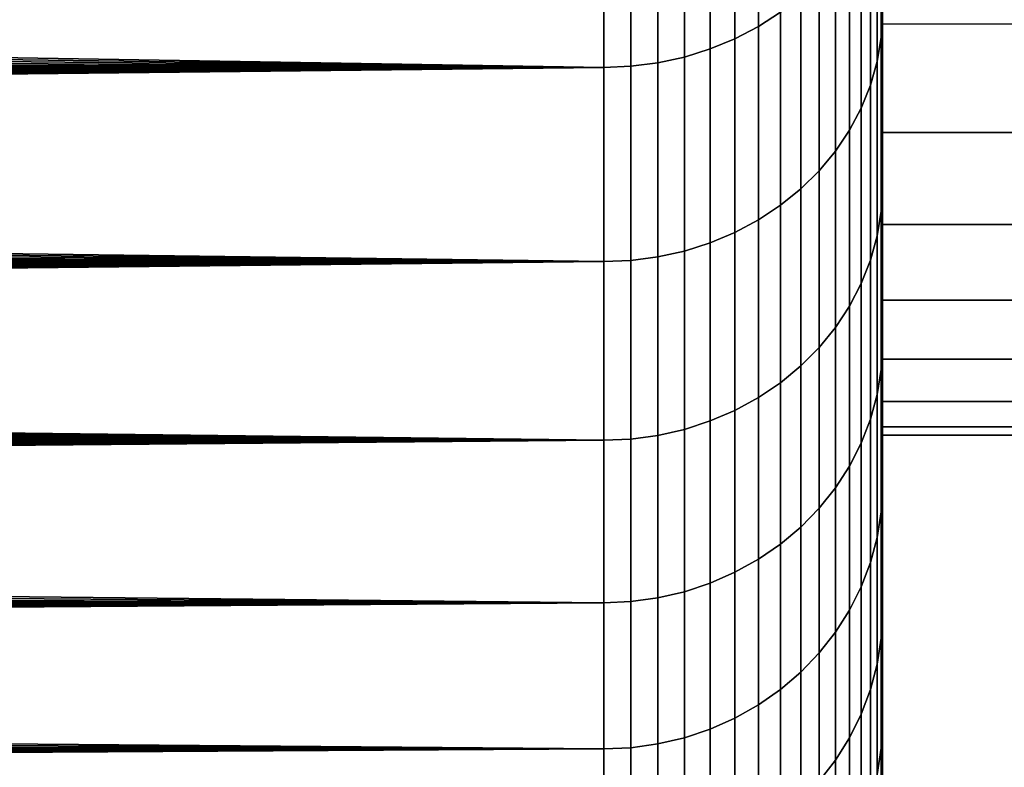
# Model space of a CAD drawing. Header units: metres. Extents: x -29 to 117, y -464 to 29.
# Tile 177 of 256: x 53.02 to 55.85, y -26.45 to -24.31. Entities that reach past the tile are written whole.
import ezdxf

# ---------------------------------------------------------------- set-up
doc = ezdxf.new("R2010")
doc.units = ezdxf.units.M
doc.layers.add('solid_24_501_056_XXX', color=7, linetype='CONTINUOUS')

msp = doc.modelspace()

# ---------------------------------------------------------------- linework, layer by layer
at = {"layer": 'solid_24_501_056_XXX'}
for points in [[(55.5, -23.110849, 62.776764), (55.5, -22.618746, 63.774574), (55.5, -24.295097, 64.230576), (55.5, -24.79217, 63.188744)], [(55.5, -23.110849, 41.223236), (55.5, -24.792194, 40.81131), (55.5, -24.295124, 39.769474), (55.5, -22.618746, 40.225426)], [(55.5, -23.558897, 61.758415), (55.5, -23.110849, 62.776764), (55.5, -24.79217, 63.188744), (55.5, -25.24489, 62.125946)], [(55.5, -23.558897, 42.241585), (55.5, -25.244915, 41.874115), (55.5, -24.792194, 40.81131), (55.5, -23.110849, 41.223236)], [(55.5, -23.962162, 60.721512), (55.5, -23.558897, 61.758415), (55.5, -25.24489, 62.125946), (55.5, -25.651964, 61.045212)], [(55.5, -23.962162, 43.278488), (55.5, -25.651989, 42.954857), (55.5, -25.244915, 41.874115), (55.5, -23.558897, 42.241585)], [(55.143867, -23.728344, 66.610123), (55.143867, -24.327034, 65.589897), (55.207027, -24.286211, 65.567093), (55.207027, -23.688524, 66.585602)], [(55.143867, -24.327034, 38.410103), (55.143867, -23.728344, 37.389881), (55.207027, -23.688524, 37.414398), (55.207027, -24.286211, 38.432907)], [(55.076424, -23.762693, 66.631271), (55.076424, -24.362251, 65.609573), (55.143867, -24.327034, 65.589897), (55.143867, -23.728344, 66.610123)], [(55.076424, -24.362251, 38.39043), (55.076424, -23.762693, 37.368729), (55.143867, -23.728344, 37.389881), (55.143867, -24.327034, 38.410103)], [(20.873655, -23.757818, 37.18224), (54.700001, -23.842815, 37.319397), (54.700001, -24.444395, 38.344543), (20.631105, -23.878378, 37.377312)], [(55.005348, -23.791243, 66.648849), (55.005348, -24.39152, 65.625923), (55.076424, -24.362251, 65.609573), (55.076424, -23.762693, 66.631271)], [(55.005348, -24.39152, 38.374081), (55.005348, -23.791243, 37.351151), (55.076424, -23.762693, 37.368729), (55.076424, -24.362251, 38.39043)], [(55.496147, -23.81444, 65.303543), (55.496147, -24.357601, 64.280846), (55.5, -24.295097, 64.230576), (55.5, -23.753838, 65.251228)], [(55.496147, -23.81444, 38.696457), (55.5, -23.753866, 38.748825), (55.5, -24.295124, 39.769474), (55.496147, -24.357601, 39.719154)], [(54.931324, -23.813715, 66.662689), (54.931324, -24.41456, 65.638794), (55.005348, -24.39152, 65.625923), (55.005348, -23.791243, 66.648849)], [(54.931324, -24.41456, 38.36121), (54.931324, -23.813715, 37.337315), (55.005348, -23.791243, 37.351151), (55.005348, -24.39152, 38.374081)], [(54.777321, -23.839626, 66.678642), (54.777321, -24.441126, 65.653633), (54.855072, -24.431149, 65.648056), (54.855072, -23.829895, 66.672646)], [(54.777321, -24.441126, 38.346367), (54.777321, -23.839626, 37.321362), (54.855072, -23.829895, 37.327351), (54.855072, -24.431149, 38.35194)], [(54.855072, -23.829895, 66.672646), (54.855072, -24.431149, 65.648056), (54.931324, -24.41456, 65.638794), (54.931324, -23.813715, 66.662689)], [(54.855072, -24.431149, 38.35194), (54.855072, -23.829895, 37.327351), (54.931324, -23.813715, 37.337315), (54.931324, -24.41456, 38.36121)], [(55.484612, -23.882305, 65.341454), (55.484612, -24.427013, 64.315842), (55.496147, -24.357601, 64.280846), (55.496147, -23.81444, 65.303543)], [(55.484612, -24.427013, 39.684158), (55.484612, -23.882305, 38.658543), (55.496147, -23.81444, 38.696457), (55.496147, -24.357601, 39.719154)], [(17.431282, -24.276257, 65.952179), (17.234369, -24.367922, 65.791458), (54.700001, -24.444395, 65.655457), (54.700001, -23.842815, 66.680603)], [(54.777321, -24.441126, 65.653633), (54.777321, -23.839626, 66.678642), (54.700001, -23.842815, 66.680603), (54.700001, -24.444395, 65.655457)], [(54.777321, -23.839626, 37.321362), (54.777321, -24.441126, 38.346367), (54.700001, -24.444395, 38.344543), (54.700001, -23.842815, 37.319397)], [(20.391802, -23.995502, 37.570312), (20.631105, -23.878378, 37.377312), (54.700001, -24.444395, 38.344543)], [(55.465508, -23.948853, 65.378632), (55.465508, -24.495079, 64.350159), (55.484612, -24.427013, 64.315842), (55.484612, -23.882305, 65.341454)], [(55.465508, -24.495079, 39.649841), (55.465508, -23.948853, 38.621368), (55.484612, -23.882305, 38.658543), (55.484612, -24.427013, 39.684158)], [(55.439014, -24.013445, 65.414719), (55.439014, -24.561144, 64.383469), (55.465508, -24.495079, 64.350159), (55.465508, -23.948853, 65.378632)], [(55.439014, -24.561144, 39.616531), (55.439014, -24.013445, 38.585285), (55.465508, -23.948853, 38.621368), (55.465508, -24.495079, 39.649841)], [(56.200001, -24.319788, 59.66798), (56.200001, -23.962112, 60.721649), (55.5, -23.962162, 60.721512), (55.5, -24.31975, 59.667988)], [(56.200001, -23.962112, 43.278351), (56.200001, -24.319788, 44.33202), (55.5, -24.31975, 44.332012), (55.5, -23.962162, 43.278488)], [(55.5, -24.31975, 59.667988), (55.5, -23.962162, 60.721512), (55.5, -25.651964, 61.045212), (55.5, -26.013229, 59.946617)], [(55.5, -24.31975, 44.332012), (55.5, -26.013254, 44.053467), (55.5, -25.651989, 42.954857), (55.5, -23.962162, 43.278488)], [(20.156328, -24.108778, 37.760376), (20.391802, -23.995502, 37.570312), (54.700001, -24.444395, 38.344543)], [(55.405388, -24.075455, 65.449356), (55.405388, -24.624569, 64.415443), (55.439014, -24.561144, 64.383469), (55.439014, -24.013445, 65.414719)], [(55.405388, -24.624569, 39.584553), (55.405388, -24.075455, 38.550644), (55.439014, -24.013445, 38.585285), (55.439014, -24.561144, 39.616531)], [(55.364956, -24.134285, 65.482224), (55.364956, -24.684742, 64.445786), (55.405388, -24.624569, 64.415443), (55.405388, -24.075455, 65.449356)], [(55.364956, -24.684742, 39.554214), (55.364956, -24.134285, 38.51778), (55.405388, -24.075455, 38.550644), (55.405388, -24.624569, 39.584553)], [(19.924892, -24.218075, 37.947067), (20.156328, -24.108778, 37.760376), (54.700001, -24.444395, 38.344543)], [(55.318108, -24.189369, 65.512993), (55.318108, -24.741081, 64.47419), (55.364956, -24.684742, 64.445786), (55.364956, -24.134285, 65.482224)], [(55.318108, -24.741081, 39.52581), (55.318108, -24.189369, 38.487007), (55.364956, -24.134285, 38.51778), (55.364956, -24.684742, 39.554214)], [(55.265297, -24.240175, 65.541374), (55.265297, -24.793045, 64.500389), (55.318108, -24.741081, 64.47419), (55.318108, -24.189369, 65.512993)], [(55.265297, -24.793045, 39.499611), (55.265297, -24.240175, 38.458626), (55.318108, -24.189369, 38.487007), (55.318108, -24.741081, 39.52581)], [(19.697149, -24.323732, 38.130753), (19.924892, -24.218075, 37.947067), (54.700001, -24.444395, 38.344543)], [(55.207027, -24.286211, 65.567093), (55.207027, -24.840132, 64.524132), (55.265297, -24.793045, 64.500389), (55.265297, -24.240175, 65.541374)], [(55.207027, -24.840132, 39.475868), (55.207027, -24.286211, 38.432907), (55.265297, -24.240175, 38.458626), (55.265297, -24.793045, 39.499611)], [(55.143867, -24.327034, 65.589897), (55.143867, -24.881886, 64.545181), (55.207027, -24.840132, 64.524132), (55.207027, -24.286211, 65.567093)], [(55.143867, -24.881886, 39.454819), (55.143867, -24.327034, 38.410103), (55.207027, -24.286211, 38.432907), (55.207027, -24.840132, 39.475868)], [(55.496147, -24.357601, 64.280846), (55.496147, -24.856867, 63.236012), (55.5, -24.79217, 63.188744), (55.5, -24.295097, 64.230576)], [(55.496147, -24.357601, 39.719154), (55.5, -24.295124, 39.769474), (55.5, -24.792194, 40.81131), (55.496147, -24.856867, 40.763988)], [(19.472757, -24.426081, 38.31181), (19.697149, -24.323732, 38.130753), (54.700001, -24.444395, 38.344543)], [(55.076424, -24.362251, 65.609573), (55.076424, -24.917906, 64.563347), (55.143867, -24.881886, 64.545181), (55.143867, -24.327034, 65.589897)], [(55.076424, -24.917906, 39.436657), (55.076424, -24.362251, 38.39043), (55.143867, -24.327034, 38.410103), (55.143867, -24.881886, 39.454819)], [(55.5, -24.631109, 58.599884), (55.5, -24.31975, 59.667988), (55.5, -26.013229, 59.946617), (55.5, -26.327383, 58.834377)], [(55.5, -24.631109, 45.400116), (55.5, -26.327408, 45.165718), (55.5, -26.013254, 44.053467), (55.5, -24.31975, 44.332012)], [(56.200001, -24.631153, 58.599716), (56.200001, -24.319788, 59.66798), (55.5, -24.31975, 59.667988), (55.5, -24.631109, 58.599884)], [(56.200001, -24.319788, 44.33202), (56.200001, -24.631153, 45.400284), (55.5, -24.631109, 45.400116), (55.5, -24.31975, 44.332012)], [(17.234369, -24.367922, 65.791458), (17.040066, -24.457106, 65.632683), (54.700001, -24.444395, 65.655457)], [(55.005348, -24.39152, 65.625923), (55.005348, -24.947844, 64.578438), (55.076424, -24.917906, 64.563347), (55.076424, -24.362251, 65.609573)], [(55.005348, -24.947844, 39.421562), (55.005348, -24.39152, 38.374081), (55.076424, -24.362251, 38.39043), (55.076424, -24.917906, 39.436657)], [(55.484612, -24.427013, 64.315842), (55.484612, -24.927702, 63.268032), (55.496147, -24.856867, 63.236012), (55.496147, -24.357601, 64.280846)], [(55.484612, -24.927702, 40.731968), (55.484612, -24.427013, 39.684158), (55.496147, -24.357601, 39.719154), (55.496147, -24.856867, 40.763988)], [(54.931324, -24.41456, 65.638794), (54.931324, -24.971409, 64.590317), (55.005348, -24.947844, 64.578438), (55.005348, -24.39152, 65.625923)], [(54.931324, -24.971409, 39.409679), (54.931324, -24.41456, 38.36121), (55.005348, -24.39152, 38.374081), (55.005348, -24.947844, 39.421562)], [(19.472757, -24.426081, 38.31181), (54.700001, -24.444395, 38.344543), (54.700001, -25.001925, 39.394295), (19.251371, -24.525429, 38.49062)], [(54.855072, -24.431149, 65.648056), (54.855072, -24.988375, 64.598877), (54.931324, -24.971409, 64.590317), (54.931324, -24.41456, 65.638794)], [(54.855072, -24.988375, 39.401127), (54.855072, -24.431149, 38.35194), (54.931324, -24.41456, 38.36121), (54.931324, -24.971409, 39.409679)], [(55.465508, -24.495079, 64.350159), (55.465508, -24.997164, 63.299431), (55.484612, -24.927702, 63.268032), (55.484612, -24.427013, 64.315842)], [(55.465508, -24.997164, 40.700569), (55.465508, -24.495079, 39.649841), (55.484612, -24.427013, 39.684158), (55.484612, -24.927702, 40.731968)], [(16.107025, -24.867397, 64.869057), (15.927323, -24.943281, 64.721344), (54.700001, -25.001925, 64.605705), (54.700001, -24.444395, 65.655457)], [(16.288879, -24.789629, 65.018227), (16.107025, -24.867397, 64.869057), (54.700001, -24.444395, 65.655457)], [(16.472998, -24.709848, 65.169029), (16.288879, -24.789629, 65.018227), (54.700001, -24.444395, 65.655457)], [(16.659492, -24.627926, 65.321609), (16.472998, -24.709848, 65.169029), (54.700001, -24.444395, 65.655457)], [(16.848478, -24.543726, 65.476112), (16.659492, -24.627926, 65.321609), (54.700001, -24.444395, 65.655457)], [(17.040066, -24.457106, 65.632683), (16.848478, -24.543726, 65.476112), (54.700001, -24.444395, 65.655457)], [(54.777321, -24.998579, 64.604019), (54.777321, -24.441126, 65.653633), (54.700001, -24.444395, 65.655457), (54.700001, -25.001925, 64.605705)], [(54.777321, -24.441126, 38.346367), (54.777321, -24.998579, 39.395981), (54.700001, -25.001925, 39.394295), (54.700001, -24.444395, 38.344543)], [(54.777321, -24.441126, 65.653633), (54.777321, -24.998579, 64.604019), (54.855072, -24.988375, 64.598877), (54.855072, -24.431149, 65.648056)], [(54.777321, -24.998579, 39.395981), (54.777321, -24.441126, 38.346367), (54.855072, -24.431149, 38.35194), (54.855072, -24.988375, 39.401127)], [(55.439014, -24.561144, 64.383469), (55.439014, -25.064583, 63.329906), (55.465508, -24.997164, 63.299431), (55.465508, -24.495079, 64.350159)], [(55.439014, -25.064583, 40.670094), (55.439014, -24.561144, 39.616531), (55.465508, -24.495079, 39.649841), (55.465508, -24.997164, 40.700569)], [(19.032648, -24.622076, 38.667583), (19.251371, -24.525429, 38.49062), (54.700001, -25.001925, 39.394295)], [(55.405388, -24.624569, 64.415443), (55.405388, -25.129307, 63.359161), (55.439014, -25.064583, 63.329906), (55.439014, -24.561144, 64.383469)], [(55.405388, -25.129307, 40.640839), (55.405388, -24.624569, 39.584553), (55.439014, -24.561144, 39.616531), (55.439014, -25.064583, 40.670094)], [(18.816284, -24.716278, 38.84304), (19.032648, -24.622076, 38.667583), (54.700001, -25.001925, 39.394295)], [(55.364956, -24.684742, 64.445786), (55.364956, -25.190714, 63.386921), (55.405388, -25.129307, 63.359161), (55.405388, -24.624569, 64.415443)], [(55.364956, -25.190714, 40.613079), (55.364956, -24.684742, 39.554214), (55.405388, -24.624569, 39.584553), (55.405388, -25.129307, 40.640839)], [(55.5, -24.895514, 57.519203), (55.5, -24.631109, 58.599884), (55.5, -26.327383, 58.834377), (55.5, -26.593994, 57.709175)], [(55.5, -24.895514, 46.480797), (55.5, -26.594017, 46.290928), (55.5, -26.327408, 45.165718), (55.5, -24.631109, 45.400116)], [(56.200001, -24.89558, 57.519066), (56.200001, -24.631153, 58.599716), (55.5, -24.631109, 58.599884), (55.5, -24.895514, 57.519203)], [(56.200001, -24.89558, 46.480934), (55.5, -24.895514, 46.480797), (55.5, -24.631109, 45.400116), (56.200001, -24.631153, 45.400284)], [(55.318108, -24.741081, 64.47419), (55.318108, -25.248209, 63.41291), (55.364956, -25.190714, 63.386921), (55.364956, -24.684742, 64.445786)], [(55.318108, -25.248209, 40.58709), (55.318108, -24.741081, 39.52581), (55.364956, -24.684742, 39.554214), (55.364956, -25.190714, 40.613079)], [(18.602707, -24.807743, 39.016323), (18.816284, -24.716278, 38.84304), (54.700001, -25.001925, 39.394295)], [(55.265297, -24.793045, 64.500389), (55.265297, -25.301237, 63.436882), (55.318108, -25.248209, 63.41291), (55.318108, -24.741081, 64.47419)], [(55.265297, -25.301237, 40.563118), (55.265297, -24.793045, 39.499611), (55.318108, -24.741081, 39.52581), (55.318108, -25.248209, 40.58709)], [(55.207027, -24.840132, 64.524132), (55.207027, -25.349289, 63.458603), (55.265297, -25.301237, 63.436882), (55.265297, -24.793045, 64.500389)], [(55.207027, -25.349289, 40.541397), (55.207027, -24.840132, 39.475868), (55.265297, -24.793045, 39.499611), (55.265297, -25.301237, 40.563118)], [(55.496147, -24.856867, 63.236012), (55.496147, -25.31134, 62.170933), (55.5, -25.24489, 62.125946), (55.5, -24.79217, 63.188744)], [(55.496147, -24.856867, 40.763988), (55.5, -24.792194, 40.81131), (55.5, -25.244915, 41.874115), (55.496147, -25.31134, 41.829067)], [(18.392065, -24.896441, 39.187225), (18.602707, -24.807743, 39.016323), (54.700001, -25.001925, 39.394295)], [(55.143867, -24.881886, 64.545181), (55.143867, -25.391899, 63.477863), (55.207027, -25.349289, 63.458603), (55.207027, -24.840132, 64.524132)], [(55.143867, -25.391899, 40.522137), (55.143867, -24.881886, 39.454819), (55.207027, -24.840132, 39.475868), (55.207027, -25.349289, 40.541397)], [(55.076424, -24.917906, 64.563347), (55.076424, -25.428658, 63.494476), (55.143867, -25.391899, 63.477863), (55.143867, -24.881886, 64.545181)], [(55.076424, -25.428658, 40.505524), (55.076424, -24.917906, 39.436657), (55.143867, -24.881886, 39.454819), (55.143867, -25.391899, 40.522137)], [(55.484612, -24.927702, 63.268032), (55.484612, -25.383471, 62.199917), (55.496147, -25.31134, 62.170933), (55.496147, -24.856867, 63.236012)], [(55.484612, -25.383471, 41.800083), (55.484612, -24.927702, 40.731968), (55.496147, -24.856867, 40.763988), (55.496147, -25.31134, 41.829067)], [(18.184282, -24.982513, 39.355873), (18.392065, -24.896441, 39.187225), (54.700001, -25.001925, 39.394295)], [(55.5, -25.112598, 56.428028), (55.5, -24.895514, 57.519203), (55.5, -26.593994, 57.709175), (55.5, -26.812435, 56.575356)], [(55.5, -25.112598, 47.571972), (55.5, -26.812454, 47.424751), (55.5, -26.594017, 46.290928), (55.5, -24.895514, 46.480797)], [(56.200001, -25.112606, 56.427979), (56.200001, -24.89558, 57.519066), (55.5, -24.895514, 57.519203), (55.5, -25.112598, 56.428028)], [(56.200001, -24.89558, 46.480934), (56.200001, -25.112606, 47.572021), (55.5, -25.112598, 47.571972), (55.5, -24.895514, 46.480797)], [(55.005348, -24.947844, 64.578438), (55.005348, -25.459208, 63.508289), (55.076424, -25.428658, 63.494476), (55.076424, -24.917906, 64.563347)], [(55.005348, -25.459208, 40.491711), (55.005348, -24.947844, 39.421562), (55.076424, -24.917906, 39.436657), (55.076424, -25.428658, 40.505524)], [(55.465508, -24.997164, 63.299431), (55.465508, -25.454203, 62.22834), (55.484612, -25.383471, 62.199917), (55.484612, -24.927702, 63.268032)], [(55.465508, -25.454203, 41.77166), (55.465508, -24.997164, 40.700569), (55.484612, -24.927702, 40.731968), (55.484612, -25.383471, 41.800083)], [(15.927323, -24.943281, 64.721344), (15.749678, -25.017387, 64.574989), (54.700001, -25.001925, 64.605705)], [(54.931324, -24.971409, 64.590317), (54.931324, -25.483257, 63.519157), (55.005348, -25.459208, 63.508289), (55.005348, -24.947844, 64.578438)], [(54.931324, -25.483257, 40.480843), (54.931324, -24.971409, 39.409679), (55.005348, -24.947844, 39.421562), (55.005348, -25.459208, 40.491711)], [(18.184282, -24.982513, 39.355873), (54.700001, -25.001925, 39.394295), (54.700001, -25.514399, 40.466766), (17.979277, -25.066099, 39.522392)], [(54.777321, -24.998579, 64.604019), (54.777321, -25.510984, 63.531693), (54.855072, -25.500572, 63.526985), (54.855072, -24.988375, 64.598877)], [(54.777321, -25.510984, 40.468307), (54.777321, -24.998579, 39.395981), (54.855072, -24.988375, 39.401127), (54.855072, -25.500572, 40.473015)], [(54.855072, -24.988375, 64.598877), (54.855072, -25.500572, 63.526985), (54.931324, -25.483257, 63.519157), (54.931324, -24.971409, 64.590317)], [(54.855072, -25.500572, 40.473015), (54.855072, -24.988375, 39.401127), (54.931324, -24.971409, 39.409679), (54.931324, -25.483257, 40.480843)], [(14.731412, -25.423021, 63.733284), (14.568998, -25.4849, 63.59827), (54.700001, -25.514399, 63.533234), (54.700001, -25.001925, 64.605705)], [(14.895774, -25.359655, 63.869621), (14.731412, -25.423021, 63.733284), (54.700001, -25.001925, 64.605705)], [(15.062166, -25.294716, 64.007385), (14.895774, -25.359655, 63.869621), (54.700001, -25.001925, 64.605705)], [(15.230671, -25.228113, 64.146698), (15.062166, -25.294716, 64.007385), (54.700001, -25.001925, 64.605705)], [(15.401369, -25.159756, 64.287666), (15.230671, -25.228113, 64.146698), (54.700001, -25.001925, 64.605705)], [(15.574345, -25.089546, 64.430397), (15.401369, -25.159756, 64.287666), (54.700001, -25.001925, 64.605705)], [(15.749678, -25.017387, 64.574989), (15.574345, -25.089546, 64.430397), (54.700001, -25.001925, 64.605705)], [(54.777321, -25.510984, 63.531693), (54.777321, -24.998579, 64.604019), (54.700001, -25.001925, 64.605705), (54.700001, -25.514399, 63.533234)], [(54.777321, -24.998579, 39.395981), (54.777321, -25.510984, 40.468307), (54.700001, -25.514399, 40.466766), (54.700001, -25.001925, 39.394295)], [(55.439014, -25.064583, 63.329906), (55.439014, -25.522854, 62.255928), (55.465508, -25.454203, 62.22834), (55.465508, -24.997164, 63.299431)], [(55.439014, -25.522854, 41.744072), (55.439014, -25.064583, 40.670094), (55.465508, -24.997164, 40.700569), (55.465508, -25.454203, 41.77166)], [(17.776974, -25.147329, 39.686924), (17.979277, -25.066099, 39.522392), (54.700001, -25.514399, 40.466766)], [(55.405388, -25.129307, 63.359161), (55.405388, -25.588762, 62.28241), (55.439014, -25.522854, 62.255928), (55.439014, -25.064583, 63.329906)], [(55.405388, -25.588762, 41.71759), (55.405388, -25.129307, 40.640839), (55.439014, -25.064583, 40.670094), (55.439014, -25.522854, 41.744072)], [(55.364956, -25.190714, 63.386921), (55.364956, -25.651291, 62.307537), (55.405388, -25.588762, 62.28241), (55.405388, -25.129307, 63.359161)], [(55.364956, -25.651291, 41.692463), (55.364956, -25.190714, 40.613079), (55.405388, -25.129307, 40.640839), (55.405388, -25.588762, 41.71759)], [(55.5, -25.281809, 55.328415), (55.5, -25.112598, 56.428028), (55.5, -26.812435, 56.575356), (55.5, -26.982222, 55.434361)], [(55.5, -25.281809, 48.671585), (55.5, -26.982233, 48.565739), (55.5, -26.812454, 47.424751), (55.5, -25.112598, 47.571972)], [(56.200001, -25.281834, 55.328495), (56.200001, -25.112606, 56.427979), (55.5, -25.112598, 56.428028), (55.5, -25.281809, 55.328415)], [(56.200001, -25.112606, 47.572021), (56.200001, -25.281834, 48.671505), (55.5, -25.281809, 48.671585), (55.5, -25.112598, 47.571972)], [(17.577293, -25.226332, 39.849602), (17.776974, -25.147329, 39.686924), (54.700001, -25.514399, 40.466766)], [(55.318108, -25.248209, 63.41291), (55.318108, -25.709837, 62.331062), (55.364956, -25.651291, 62.307537), (55.364956, -25.190714, 63.386921)], [(55.318108, -25.709837, 41.668938), (55.318108, -25.248209, 40.58709), (55.364956, -25.190714, 40.613079), (55.364956, -25.651291, 41.692463)], [(17.380196, -25.303196, 40.01049), (17.577293, -25.226332, 39.849602), (54.700001, -25.514399, 40.466766)], [(55.265297, -25.301237, 63.436882), (55.265297, -25.763836, 62.35276), (55.318108, -25.709837, 62.331062), (55.318108, -25.248209, 63.41291)], [(55.265297, -25.763836, 41.64724), (55.265297, -25.301237, 40.563118), (55.318108, -25.248209, 40.58709), (55.318108, -25.709837, 41.668938)], [(55.496147, -25.31134, 62.170933), (55.496147, -25.720201, 61.087524), (55.5, -25.651964, 61.045212), (55.5, -25.24489, 62.125946)], [(55.496147, -25.31134, 41.829067), (55.5, -25.244915, 41.874115), (55.5, -25.651989, 42.954857), (55.496147, -25.720201, 42.912476)], [(17.185869, -25.377789, 40.169201), (17.380196, -25.303196, 40.01049), (54.700001, -25.514399, 40.466766)], [(55.207027, -25.349289, 63.458603), (55.207027, -25.812765, 62.372421), (55.265297, -25.763836, 62.35276), (55.265297, -25.301237, 63.436882)], [(55.207027, -25.812765, 41.627579), (55.207027, -25.349289, 40.541397), (55.265297, -25.301237, 40.563118), (55.265297, -25.763836, 41.64724)], [(55.5, -25.402966, 54.222473), (55.5, -25.281809, 55.328415), (55.5, -26.982222, 55.434361), (55.5, -27.103449, 54.289951)], [(55.5, -25.402966, 49.777527), (55.5, -27.103455, 49.710129), (55.5, -26.982233, 48.565739), (55.5, -25.281809, 48.671585)], [(56.200001, -25.40295, 54.222637), (56.200001, -25.281834, 55.328495), (55.5, -25.281809, 55.328415), (55.5, -25.402966, 54.222473)], [(56.200001, -25.281834, 48.671505), (56.200001, -25.40295, 49.777363), (55.5, -25.402966, 49.777527), (55.5, -25.281809, 48.671585)], [(55.484612, -25.383471, 62.199917), (55.484612, -25.793497, 61.113422), (55.496147, -25.720201, 61.087524), (55.496147, -25.31134, 62.170933)], [(55.484612, -25.793497, 42.886578), (55.484612, -25.383471, 41.800083), (55.496147, -25.31134, 41.829067), (55.496147, -25.720201, 42.912476)], [(55.143867, -25.391899, 63.477863), (55.143867, -25.856155, 62.389858), (55.207027, -25.812765, 62.372421), (55.207027, -25.349289, 63.458603)], [(55.143867, -25.856155, 41.610142), (55.143867, -25.391899, 40.522137), (55.207027, -25.349289, 40.541397), (55.207027, -25.812765, 41.627579)], [(16.994287, -25.450174, 40.325729), (17.185869, -25.377789, 40.169201), (54.700001, -25.514399, 40.466766)], [(55.076424, -25.428658, 63.494476), (55.076424, -25.893585, 62.4049), (55.143867, -25.856155, 62.389858), (55.143867, -25.391899, 63.477863)], [(55.076424, -25.893585, 41.5951), (55.076424, -25.428658, 40.505524), (55.143867, -25.391899, 40.522137), (55.143867, -25.856155, 41.610142)], [(55.465508, -25.454203, 62.22834), (55.465508, -25.86537, 61.138817), (55.484612, -25.793497, 61.113422), (55.484612, -25.383471, 62.199917)], [(55.465508, -25.86537, 42.861183), (55.465508, -25.454203, 41.77166), (55.484612, -25.383471, 41.800083), (55.484612, -25.793497, 42.886578)], [(56.200001, -25.40295, 54.222637), (55.5, -25.402966, 54.222473), (55.5, -25.475695, 53.112293), (56.200001, -25.475725, 53.1124)], [(56.200001, -25.40295, 49.777363), (56.200001, -25.475725, 50.8876), (55.5, -25.475695, 50.887707), (55.5, -25.402966, 49.777527)], [(55.5, -25.475695, 53.112293), (55.5, -25.402966, 54.222473), (55.5, -27.103449, 54.289951), (55.5, -27.176029, 53.145618)], [(55.5, -25.475695, 50.887707), (55.5, -27.176033, 50.854431), (55.5, -27.103455, 49.710129), (55.5, -25.402966, 49.777527)], [(55.005348, -25.459208, 63.508289), (55.005348, -25.924694, 62.4174), (55.076424, -25.893585, 62.4049), (55.076424, -25.428658, 63.494476)], [(55.005348, -25.924694, 41.5826), (55.005348, -25.459208, 40.491711), (55.076424, -25.428658, 40.505524), (55.076424, -25.893585, 41.5951)], [(16.994287, -25.450174, 40.325729), (54.700001, -25.514399, 40.466766), (54.700001, -25.980894, 41.56002), (16.619049, -25.588755, 40.632694)], [(54.931324, -25.483257, 63.519157), (54.931324, -25.949183, 62.427238), (55.005348, -25.924694, 62.4174), (55.005348, -25.459208, 63.508289)], [(54.931324, -25.949183, 41.572762), (54.931324, -25.483257, 40.480843), (55.005348, -25.459208, 40.491711), (55.005348, -25.924694, 41.5826)], [(55.439014, -25.522854, 62.255928), (55.439014, -25.935131, 61.163464), (55.465508, -25.86537, 61.138817), (55.465508, -25.454203, 62.22834)], [(55.439014, -25.935131, 42.836536), (55.439014, -25.522854, 41.744072), (55.465508, -25.454203, 41.77166), (55.465508, -25.86537, 42.861183)], [(55.5, -25.5, 52), (55.5, -25.475695, 53.112293), (55.5, -27.176029, 53.145618), (55.5, -27.200001, 52)], [(55.5, -25.475695, 50.887707), (55.5, -25.5, 52), (55.5, -27.200001, 52), (55.5, -27.176033, 50.854431)], [(56.200001, -25.5, 52), (56.200001, -25.475725, 53.1124), (55.5, -25.475695, 53.112293), (55.5, -25.5, 52)], [(56.200001, -25.475725, 50.8876), (56.200001, -25.5, 52), (55.5, -25.5, 52), (55.5, -25.475695, 50.887707)], [(14.568998, -25.4849, 63.59827), (14.4085, -25.545341, 63.464535), (54.700001, -25.514399, 63.533234)], [(54.777321, -25.510984, 63.531693), (54.777321, -25.977417, 62.438583), (54.855072, -25.966814, 62.434322), (54.855072, -25.500572, 63.526985)], [(54.777321, -25.977417, 41.561417), (54.777321, -25.510984, 40.468307), (54.855072, -25.500572, 40.473015), (54.855072, -25.966814, 41.565678)], [(54.855072, -25.500572, 63.526985), (54.855072, -25.966814, 62.434322), (54.931324, -25.949183, 62.427238), (54.931324, -25.483257, 63.519157)], [(54.855072, -25.966814, 41.565678), (54.855072, -25.500572, 40.473015), (54.931324, -25.483257, 40.480843), (54.931324, -25.949183, 41.572762)], [(13.488679, -25.877153, 62.694527), (13.341909, -25.927929, 62.570831), (54.700001, -25.980894, 62.43998), (54.700001, -25.514399, 63.533234)], [(13.637188, -25.825195, 62.819393), (13.488679, -25.877153, 62.694527), (54.700001, -25.514399, 63.533234)], [(13.787513, -25.77199, 62.945526), (13.637188, -25.825195, 62.819393), (54.700001, -25.514399, 63.533234)], [(13.939729, -25.71747, 63.073017), (13.787513, -25.77199, 62.945526), (54.700001, -25.514399, 63.533234)], [(14.093915, -25.66157, 63.201958), (13.939729, -25.71747, 63.073017), (54.700001, -25.514399, 63.533234)], [(14.250146, -25.604218, 63.332432), (14.093915, -25.66157, 63.201958), (54.700001, -25.514399, 63.533234)], [(14.4085, -25.545341, 63.464535), (14.250146, -25.604218, 63.332432), (54.700001, -25.514399, 63.533234)], [(54.777321, -25.977417, 62.438583), (54.777321, -25.510984, 63.531693), (54.700001, -25.514399, 63.533234), (54.700001, -25.980894, 62.43998)], [(54.777321, -25.510984, 40.468307), (54.777321, -25.977417, 41.561417), (54.700001, -25.980894, 41.56002), (54.700001, -25.514399, 40.466766)], [(55.405388, -25.588762, 62.28241), (55.405388, -26.002104, 61.187126), (55.439014, -25.935131, 61.163464), (55.439014, -25.522854, 62.255928)], [(55.405388, -26.002104, 42.812874), (55.405388, -25.588762, 41.71759), (55.439014, -25.522854, 41.744072), (55.439014, -25.935131, 42.836536)], [(16.253845, -25.719755, 40.932289), (16.619049, -25.588755, 40.632694), (54.700001, -25.980894, 41.56002)], [(55.364956, -25.651291, 62.307537), (55.364956, -26.065641, 61.209576), (55.405388, -26.002104, 61.187126), (55.405388, -25.588762, 62.28241)], [(55.364956, -26.065641, 42.790424), (55.364956, -25.651291, 41.692463), (55.405388, -25.588762, 41.71759), (55.405388, -26.002104, 42.812874)], [(55.318108, -25.709837, 62.331062), (55.318108, -26.125134, 61.230598), (55.364956, -26.065641, 61.209576), (55.364956, -25.651291, 62.307537)], [(55.318108, -26.125134, 42.769402), (55.318108, -25.709837, 41.668938), (55.364956, -25.651291, 41.692463), (55.364956, -26.065641, 42.790424)], [(55.496147, -25.720201, 61.087524), (55.496147, -26.082712, 59.98774), (55.5, -26.013229, 59.946617), (55.5, -25.651964, 61.045212)], [(55.496147, -25.720201, 42.912476), (55.5, -25.651989, 42.954857), (55.5, -26.013254, 44.053467), (55.496147, -26.082712, 44.01226)], [(15.89859, -25.84359, 41.224617), (16.253845, -25.719755, 40.932289), (54.700001, -25.980894, 41.56002)], [(55.265297, -25.763836, 62.35276), (55.265297, -26.180004, 61.249985), (55.318108, -26.125134, 61.230598), (55.318108, -25.709837, 62.331062)], [(55.265297, -26.180004, 42.750015), (55.265297, -25.763836, 41.64724), (55.318108, -25.709837, 41.668938), (55.318108, -26.125134, 42.769402)], [(55.484612, -25.793497, 61.113422), (55.484612, -26.15704, 60.010502), (55.496147, -26.082712, 59.98774), (55.496147, -25.720201, 61.087524)], [(55.484612, -26.15704, 43.989498), (55.484612, -25.793497, 42.886578), (55.496147, -25.720201, 42.912476), (55.496147, -26.082712, 44.01226)], [(55.207027, -25.812765, 62.372421), (55.207027, -26.229725, 61.267551), (55.265297, -26.180004, 61.249985), (55.265297, -25.763836, 62.35276)], [(55.207027, -26.229725, 42.732449), (55.207027, -25.812765, 41.627579), (55.265297, -25.763836, 41.64724), (55.265297, -26.180004, 42.750015)], [(55.143867, -25.856155, 62.389858), (55.143867, -26.273815, 61.283131), (55.207027, -26.229725, 61.267551), (55.207027, -25.812765, 62.372421)], [(55.143867, -26.273815, 42.716869), (55.143867, -25.856155, 41.610142), (55.207027, -25.812765, 41.627579), (55.207027, -26.229725, 42.732449)], [(55.465508, -25.86537, 61.138817), (55.465508, -26.229927, 60.032825), (55.484612, -26.15704, 60.010502), (55.484612, -25.793497, 61.113422)], [(55.465508, -26.229927, 43.967175), (55.465508, -25.86537, 42.861183), (55.484612, -25.793497, 42.886578), (55.484612, -26.15704, 43.989498)], [(15.553605, -25.960316, 41.508957), (15.89859, -25.84359, 41.224617), (54.700001, -25.980894, 41.56002)], [(55.076424, -25.893585, 62.4049), (55.076424, -26.31185, 61.29657), (55.143867, -26.273815, 61.283131), (55.143867, -25.856155, 62.389858)], [(55.076424, -26.31185, 42.70343), (55.076424, -25.893585, 41.5951), (55.143867, -25.856155, 41.610142), (55.143867, -26.273815, 42.716869)], [(55.439014, -25.935131, 61.163464), (55.439014, -26.300671, 60.054489), (55.465508, -26.229927, 60.032825), (55.465508, -25.86537, 61.138817)], [(55.439014, -26.300671, 43.945511), (55.439014, -25.935131, 42.836536), (55.465508, -25.86537, 42.861183), (55.465508, -26.229927, 43.967175)], [(55.005348, -25.924694, 62.4174), (55.005348, -26.343462, 61.307735), (55.076424, -26.31185, 61.29657), (55.076424, -25.893585, 62.4049)], [(55.005348, -26.343462, 42.692265), (55.005348, -25.924694, 41.5826), (55.076424, -25.893585, 41.5951), (55.076424, -26.31185, 42.70343)], [(13.341909, -25.927929, 62.570831), (13.05381, -26.025885, 62.327309), (54.700001, -25.980894, 62.43998)], [(54.931324, -25.949183, 62.427238), (54.931324, -26.368345, 61.316528), (55.005348, -26.343462, 61.307735), (55.005348, -25.924694, 62.4174)], [(54.931324, -26.368345, 42.683472), (54.931324, -25.949183, 41.572762), (55.005348, -25.924694, 41.5826), (55.005348, -26.343462, 42.692265)], [(54.855072, -25.966814, 62.434322), (54.855072, -26.386263, 61.322861), (54.931324, -26.368345, 61.316528), (54.931324, -25.949183, 62.427238)], [(54.855072, -26.386263, 42.677139), (54.855072, -25.966814, 41.565678), (54.931324, -25.949183, 41.572762), (54.931324, -26.368345, 42.683472)], [(55.405388, -26.002104, 61.187126), (55.405388, -26.368587, 60.075291), (55.439014, -26.300671, 60.054489), (55.439014, -25.935131, 61.163464)], [(55.405388, -26.368587, 43.924709), (55.405388, -26.002104, 42.812874), (55.439014, -25.935131, 42.836536), (55.439014, -26.300671, 43.945511)], [(12.23292, -26.292496, 61.628326), (11.972654, -26.373354, 61.404583), (54.700001, -26.400568, 61.327911), (54.700001, -25.980894, 62.43998)], [(12.499815, -26.207754, 61.856655), (12.23292, -26.292496, 61.628326), (54.700001, -25.980894, 62.43998)], [(12.773276, -26.119019, 62.089443), (12.499815, -26.207754, 61.856655), (54.700001, -25.980894, 62.43998)], [(13.05381, -26.025885, 62.327309), (12.773276, -26.119019, 62.089443), (54.700001, -25.980894, 62.43998)], [(15.553605, -25.960316, 41.508957), (54.700001, -25.980894, 41.56002), (54.700001, -26.400568, 42.672089), (15.218021, -26.070665, 41.786263)], [(54.777321, -26.397038, 61.326668), (54.777321, -25.977417, 62.438583), (54.700001, -25.980894, 62.43998), (54.700001, -26.400568, 61.327911)], [(54.777321, -25.977417, 41.561417), (54.777321, -26.397038, 42.673332), (54.700001, -26.400568, 42.672089), (54.700001, -25.980894, 41.56002)], [(54.777321, -25.977417, 62.438583), (54.777321, -26.397038, 61.326668), (54.855072, -26.386263, 61.322861), (54.855072, -25.966814, 62.434322)], [(54.777321, -26.397038, 42.673332), (54.777321, -25.977417, 41.561417), (54.855072, -25.966814, 41.565678), (54.855072, -26.386263, 42.677139)], [(55.364956, -26.065641, 61.209576), (55.364956, -26.433022, 60.09502), (55.405388, -26.368587, 60.075291), (55.405388, -26.002104, 61.187126)], [(55.364956, -26.433022, 43.90498), (55.364956, -26.065641, 42.790424), (55.405388, -26.002104, 42.812874), (55.405388, -26.368587, 43.924709)], [(55.496147, -26.082712, 59.98774), (55.496147, -26.39822, 58.873562), (55.5, -26.327383, 58.834377), (55.5, -26.013229, 59.946617)], [(55.496147, -26.082712, 44.01226), (55.5, -26.013254, 44.053467), (55.5, -26.327408, 45.165718), (55.496147, -26.39822, 45.126438)], [(14.89109, -26.175264, 42.057388), (15.218021, -26.070665, 41.786263), (54.700001, -26.400568, 42.672089)], [(55.318108, -26.125134, 61.230598), (55.318108, -26.493353, 60.113499), (55.364956, -26.433022, 60.09502), (55.364956, -26.065641, 61.209576)], [(55.318108, -26.493353, 43.886501), (55.318108, -26.125134, 42.769402), (55.364956, -26.065641, 42.790424), (55.364956, -26.433022, 43.90498)], [(55.484612, -26.15704, 60.010502), (55.484612, -26.473448, 58.89315), (55.496147, -26.39822, 58.873562), (55.496147, -26.082712, 59.98774)], [(55.484612, -26.473448, 45.10685), (55.484612, -26.15704, 43.989498), (55.496147, -26.082712, 44.01226), (55.496147, -26.39822, 45.126438)], [(55.265297, -26.180004, 61.249985), (55.265297, -26.548996, 60.130539), (55.318108, -26.493353, 60.113499), (55.318108, -26.125134, 61.230598)], [(55.265297, -26.548996, 43.869461), (55.265297, -26.180004, 42.750015), (55.318108, -26.125134, 42.769402), (55.318108, -26.493353, 43.886501)], [(14.573408, -26.274061, 42.321484), (14.89109, -26.175264, 42.057388), (54.700001, -26.400568, 42.672089)], [(55.207027, -26.229725, 61.267551), (55.207027, -26.599417, 60.145981), (55.265297, -26.548996, 60.130539), (55.265297, -26.180004, 61.249985)], [(55.207027, -26.599417, 43.854019), (55.207027, -26.229725, 42.732449), (55.265297, -26.180004, 42.750015), (55.265297, -26.548996, 43.869461)], [(55.465508, -26.229927, 60.032825), (55.465508, -26.547216, 58.912357), (55.484612, -26.473448, 58.89315), (55.484612, -26.15704, 60.010502)], [(55.465508, -26.547216, 45.087643), (55.465508, -26.229927, 43.967175), (55.484612, -26.15704, 43.989498), (55.484612, -26.473448, 45.10685)], [(55.143867, -26.273815, 61.283131), (55.143867, -26.644129, 60.159672), (55.207027, -26.599417, 60.145981), (55.207027, -26.229725, 61.267551)], [(55.143867, -26.644129, 43.840328), (55.143867, -26.273815, 42.716869), (55.207027, -26.229725, 42.732449), (55.207027, -26.599417, 43.854019)], [(55.439014, -26.300671, 60.054489), (55.439014, -26.618814, 58.931), (55.465508, -26.547216, 58.912357), (55.465508, -26.229927, 60.032825)], [(55.439014, -26.618814, 45.069), (55.439014, -26.300671, 43.945511), (55.465508, -26.229927, 43.967175), (55.465508, -26.547216, 45.087643)], [(14.264489, -26.367487, 42.578979), (14.573408, -26.274061, 42.321484), (54.700001, -26.400568, 42.672089)], [(55.076424, -26.31185, 61.29657), (55.076424, -26.682699, 60.171486), (55.143867, -26.644129, 60.159672), (55.143867, -26.273815, 61.283131)], [(55.076424, -26.682699, 43.828514), (55.076424, -26.31185, 42.70343), (55.143867, -26.273815, 42.716869), (55.143867, -26.644129, 43.840328)], [(55.005348, -26.343462, 61.307735), (55.005348, -26.714758, 60.181301), (55.076424, -26.682699, 60.171486), (55.076424, -26.31185, 61.29657)], [(55.005348, -26.714758, 43.818699), (55.005348, -26.343462, 42.692265), (55.076424, -26.31185, 42.70343), (55.076424, -26.682699, 43.828514)], [(55.405388, -26.368587, 60.075291), (55.405388, -26.687553, 58.948898), (55.439014, -26.618814, 58.931), (55.439014, -26.300671, 60.054489)], [(55.405388, -26.687553, 45.051102), (55.405388, -26.368587, 43.924709), (55.439014, -26.300671, 43.945511), (55.439014, -26.618814, 45.069)], [(54.931324, -26.368345, 61.316528), (54.931324, -26.739992, 60.18903), (55.005348, -26.714758, 60.181301), (55.005348, -26.343462, 61.307735)], [(54.931324, -26.739992, 43.81097), (54.931324, -26.368345, 42.683472), (55.005348, -26.343462, 42.692265), (55.005348, -26.714758, 43.818699)], [(55.496147, -26.39822, 58.873562), (55.496147, -26.666157, 57.746998), (55.5, -26.593994, 57.709175), (55.5, -26.327383, 58.834377)], [(55.496147, -26.39822, 45.126438), (55.5, -26.327408, 45.165718), (55.5, -26.594017, 46.290928), (55.496147, -26.666157, 46.253002)], [(11.972654, -26.373354, 61.404583), (11.719239, -26.450354, 61.185795), (54.700001, -26.400568, 61.327911)], [(14.264489, -26.367487, 42.578979), (54.700001, -26.400568, 42.672089), (54.700001, -26.772669, 43.800964), (13.963471, -26.456104, 42.83078)], [(54.855072, -26.386263, 61.322861), (54.855072, -26.75816, 60.194595), (54.931324, -26.739992, 60.18903), (54.931324, -26.368345, 61.316528)], [(54.855072, -26.75816, 43.805405), (54.855072, -26.386263, 42.677139), (54.931324, -26.368345, 42.683472), (54.931324, -26.739992, 43.81097)], [(55.364956, -26.433022, 60.09502), (55.364956, -26.752768, 58.965878), (55.405388, -26.687553, 58.948898), (55.405388, -26.368587, 60.075291)], [(55.364956, -26.752768, 45.034122), (55.364956, -26.433022, 43.90498), (55.405388, -26.368587, 43.924709), (55.405388, -26.687553, 45.051102)], [(10.99615, -26.661062, 60.554981), (10.767349, -26.724962, 60.353226), (54.700001, -26.772669, 60.199036), (54.700001, -26.400568, 61.327911)], [(11.231141, -26.594036, 60.76112), (10.99615, -26.661062, 60.554981), (54.700001, -26.400568, 61.327911)], [(11.472219, -26.523813, 60.971474), (11.231141, -26.594036, 60.76112), (54.700001, -26.400568, 61.327911)], [(11.719239, -26.450354, 61.185795), (11.472219, -26.523813, 60.971474), (54.700001, -26.400568, 61.327911)], [(54.777321, -26.769087, 60.197941), (54.777321, -26.397038, 61.326668), (54.700001, -26.400568, 61.327911), (54.700001, -26.772669, 60.199036)], [(54.777321, -26.397038, 42.673332), (54.777321, -26.769087, 43.802059), (54.700001, -26.772669, 43.800964), (54.700001, -26.400568, 42.672089)], [(54.777321, -26.397038, 61.326668), (54.777321, -26.769087, 60.197941), (54.855072, -26.75816, 60.194595), (54.855072, -26.386263, 61.322861)], [(54.777321, -26.769087, 43.802059), (54.777321, -26.397038, 42.673332), (54.855072, -26.386263, 42.677139), (54.855072, -26.75816, 43.805405)], [(55.484612, -26.473448, 58.89315), (55.484612, -26.742147, 57.763374), (55.496147, -26.666157, 57.746998), (55.496147, -26.39822, 58.873562)], [(55.484612, -26.742147, 46.236626), (55.484612, -26.473448, 45.10685), (55.496147, -26.39822, 45.126438), (55.496147, -26.666157, 46.253002)], [(55.318108, -26.493353, 60.113499), (55.318108, -26.813828, 58.981777), (55.364956, -26.752768, 58.965878), (55.364956, -26.433022, 60.09502)], [(55.318108, -26.813828, 45.018223), (55.318108, -26.493353, 43.886501), (55.364956, -26.433022, 43.90498), (55.364956, -26.752768, 45.034122)]]:
    msp.add_3dface(points, dxfattribs=at)

doc.saveas('drawing.dxf')
